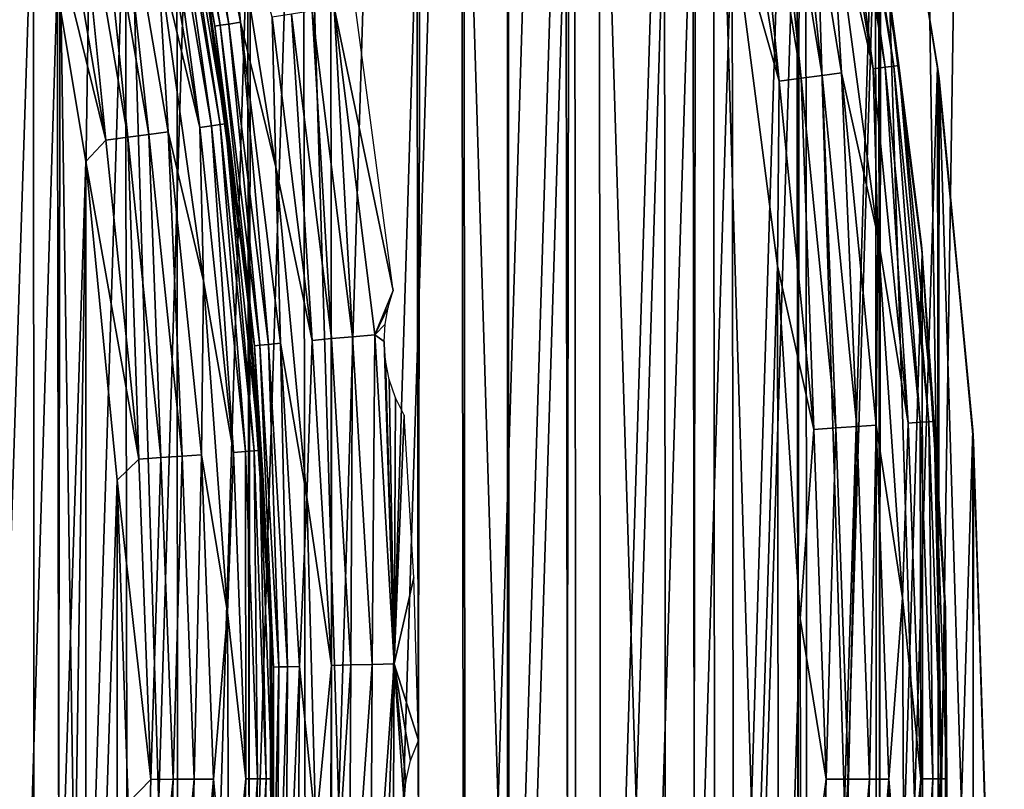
# Model space of a CAD drawing. Header units: millimetres. Extents: x -400 to 400, y -400 to 400.
# Tile 65 of 95: x 66 to 79, y 0 to 11. Entities that reach past the tile are written whole.
import ezdxf

# ---------------------------------------------------------------- set-up
doc = ezdxf.new("R2010")
doc.units = ezdxf.units.MM
doc.header["$LTSCALE"] = 52.148148
for name, color, linetype in [('1', 7, 'CONTINUOUS'), ('13', 7, 'CONTINUOUS'), ('2', 7, 'CONTINUOUS'), ('21', 7, 'CONTINUOUS'), ('22', 7, 'CONTINUOUS'), ('28', 7, 'CONTINUOUS'), ('29', 7, 'CONTINUOUS'), ('30', 7, 'CONTINUOUS'), ('33', 7, 'CONTINUOUS'), ('36', 7, 'CONTINUOUS'), ('37', 7, 'CONTINUOUS'), ('38', 7, 'CONTINUOUS'), ('41', 7, 'CONTINUOUS'), ('42', 7, 'CONTINUOUS'), ('44', 7, 'CONTINUOUS'), ('45', 7, 'CONTINUOUS')]:
    doc.layers.add(name, color=color, linetype=linetype)

msp = doc.modelspace()

# ---------------------------------------------------------------- linework, layer by layer
at = {"layer": '1', "color": 253, "linetype": 'Continuous', "true_color": 0x9ca8ab}
for points in [[(72.372, -393.398, -2.623), (60.475, 395.404, -1.83), (60.4, -395.413, -1.827), (72.372, -393.398, -2.623)], [(72.469, 393.381, -2.628), (60.475, 395.404, -1.83), (72.372, -393.398, -2.623), (72.469, 393.381, -2.628)], [(84.298, -391.016, -3.56), (72.469, 393.381, -2.628), (72.372, -393.398, -2.623), (84.298, -391.016, -3.56)], [(84.42, 390.987, -3.569), (72.469, 393.381, -2.628), (84.298, -391.016, -3.56), (84.42, 390.987, -3.569)]]:
    msp.add_3dface(points, dxfattribs=at)
at = {"layer": '13', "color": 253, "linetype": 'Continuous', "true_color": 0x9ca8ab}
for points in [[(78.344, 10.148, 470.543), (77.531, 15.146, 470.543), (77.565, 14.973, 472.043), (78.344, 10.148, 470.543)], [(78.366, 9.983, 472.043), (78.344, 10.148, 470.543), (77.565, 14.973, 472.043), (78.366, 9.983, 472.043)], [(78.832, 5.138, 470.543), (78.344, 10.148, 470.543), (78.366, 9.983, 472.043), (78.832, 5.138, 470.543)], [(78.842, 4.977, 472.043), (78.832, 5.138, 470.543), (78.366, 9.983, 472.043), (78.842, 4.977, 472.043)], [(78.997, 0.08, 470.543), (78.832, 5.138, 470.543), (78.842, 4.977, 472.043), (78.997, 0.08, 470.543)], [(78.997, -0.08, 472.043), (78.997, 0.08, 470.543), (78.842, 4.977, 472.043), (78.997, -0.08, 472.043)]]:
    msp.add_3dface(points, dxfattribs=at)
at = {"layer": '2', "color": 253, "linetype": 'Continuous', "true_color": 0x9ca8ab}
for points in [[(72.383, 393.373, -4.126), (60.555, -395.378, -3.339), (60.423, 395.391, -3.329), (72.383, 393.373, -4.126)], [(72.495, -393.356, -4.136), (60.555, -395.378, -3.339), (72.383, 393.373, -4.126), (72.495, -393.356, -4.136)], [(84.265, 391.001, -5.061), (72.495, -393.356, -4.136), (72.383, 393.373, -4.126), (84.265, 391.001, -5.061)], [(84.376, -390.976, -5.072), (72.495, -393.356, -4.136), (84.265, 391.001, -5.061), (84.376, -390.976, -5.072)]]:
    msp.add_3dface(points, dxfattribs=at)
at = {"layer": '21', "color": 253, "linetype": 'Continuous', "true_color": 0x9ca8ab}
for points in [[(63.254, -47.319, 472.043), (66.169, -43.152, 472.043), (63.419, 47.1, 472.043), (63.254, -47.319, 472.043)], [(66.169, -43.152, 472.043), (66.314, 42.929, 472.043), (63.419, 47.1, 472.043), (66.169, -43.152, 472.043)], [(66.169, -43.152, 472.043), (68.799, -38.828, 472.043), (66.314, 42.929, 472.043), (66.169, -43.152, 472.043)], [(68.799, -38.828, 472.043), (68.924, 38.606, 472.043), (66.314, 42.929, 472.043), (68.799, -38.828, 472.043)], [(68.799, -38.828, 472.043), (71.142, -34.341, 472.043), (68.924, 38.606, 472.043), (68.799, -38.828, 472.043)], [(71.142, -34.341, 472.043), (71.247, 34.125, 472.043), (68.924, 38.606, 472.043), (71.142, -34.341, 472.043)], [(71.142, -34.341, 472.043), (73.205, -29.689, 472.043), (71.247, 34.125, 472.043), (71.142, -34.341, 472.043)], [(73.205, -29.689, 472.043), (73.289, 29.483, 472.043), (71.247, 34.125, 472.043), (73.205, -29.689, 472.043)], [(73.205, -29.689, 472.043), (74.962, -24.933, 472.043), (73.289, 29.483, 472.043), (73.205, -29.689, 472.043)], [(74.962, -24.933, 472.043), (75.026, 24.739, 472.043), (73.289, 29.483, 472.043), (74.962, -24.933, 472.043)], [(74.962, -24.933, 472.043), (76.4, -20.094, 472.043), (75.026, 24.739, 472.043), (74.962, -24.933, 472.043)], [(76.4, -20.094, 472.043), (76.448, 19.91, 472.043), (75.026, 24.739, 472.043), (76.4, -20.094, 472.043)], [(76.4, -20.094, 472.043), (77.531, -15.146, 472.043), (76.448, 19.91, 472.043), (76.4, -20.094, 472.043)], [(77.531, -15.146, 472.043), (77.565, 14.973, 472.043), (76.448, 19.91, 472.043), (77.531, -15.146, 472.043)], [(77.531, -15.146, 472.043), (78.344, -10.148, 472.043), (77.565, 14.973, 472.043), (77.531, -15.146, 472.043)], [(78.344, -10.148, 472.043), (78.366, 9.983, 472.043), (77.565, 14.973, 472.043), (78.344, -10.148, 472.043)], [(78.344, -10.148, 472.043), (78.832, -5.138, 472.043), (78.366, 9.983, 472.043), (78.344, -10.148, 472.043)], [(78.832, -5.138, 472.043), (78.842, 4.977, 472.043), (78.366, 9.983, 472.043), (78.832, -5.138, 472.043)], [(78.832, -5.138, 472.043), (78.997, -0.08, 472.043), (78.842, 4.977, 472.043), (78.832, -5.138, 472.043)]]:
    msp.add_3dface(points, dxfattribs=at)
at = {"layer": '22', "color": 253, "linetype": 'Continuous', "true_color": 0x9ca8ab}
for points in [[(63.254, 47.319, 470.543), (66.169, 43.152, 470.543), (63.419, -47.1, 470.543), (63.254, 47.319, 470.543)], [(66.169, 43.152, 470.543), (66.314, -42.929, 470.543), (63.419, -47.1, 470.543), (66.169, 43.152, 470.543)], [(66.169, 43.152, 470.543), (68.799, 38.828, 470.543), (66.314, -42.929, 470.543), (66.169, 43.152, 470.543)], [(68.799, 38.828, 470.543), (68.924, -38.606, 470.543), (66.314, -42.929, 470.543), (68.799, 38.828, 470.543)], [(68.799, 38.828, 470.543), (71.142, 34.341, 470.543), (68.924, -38.606, 470.543), (68.799, 38.828, 470.543)], [(71.142, 34.341, 470.543), (71.247, -34.125, 470.543), (68.924, -38.606, 470.543), (71.142, 34.341, 470.543)], [(71.142, 34.341, 470.543), (73.205, 29.689, 470.543), (71.247, -34.125, 470.543), (71.142, 34.341, 470.543)], [(73.205, 29.689, 470.543), (73.289, -29.483, 470.543), (71.247, -34.125, 470.543), (73.205, 29.689, 470.543)], [(73.205, 29.689, 470.543), (74.962, 24.933, 470.543), (73.289, -29.483, 470.543), (73.205, 29.689, 470.543)], [(74.962, 24.933, 470.543), (75.026, -24.739, 470.543), (73.289, -29.483, 470.543), (74.962, 24.933, 470.543)], [(74.962, 24.933, 470.543), (76.4, 20.094, 470.543), (75.026, -24.739, 470.543), (74.962, 24.933, 470.543)], [(76.4, 20.094, 470.543), (76.448, -19.91, 470.543), (75.026, -24.739, 470.543), (76.4, 20.094, 470.543)], [(76.4, 20.094, 470.543), (77.531, 15.146, 470.543), (76.448, -19.91, 470.543), (76.4, 20.094, 470.543)], [(77.531, 15.146, 470.543), (77.565, -14.973, 470.543), (76.448, -19.91, 470.543), (77.531, 15.146, 470.543)], [(77.531, 15.146, 470.543), (78.344, 10.148, 470.543), (77.565, -14.973, 470.543), (77.531, 15.146, 470.543)], [(78.344, 10.148, 470.543), (78.366, -9.983, 470.543), (77.565, -14.973, 470.543), (78.344, 10.148, 470.543)], [(78.344, 10.148, 470.543), (78.832, 5.138, 470.543), (78.366, -9.983, 470.543), (78.344, 10.148, 470.543)], [(78.832, 5.138, 470.543), (78.842, -4.977, 470.543), (78.366, -9.983, 470.543), (78.832, 5.138, 470.543)], [(78.832, 5.138, 470.543), (78.997, 0.08, 470.543), (78.842, -4.977, 470.543), (78.832, 5.138, 470.543)]]:
    msp.add_3dface(points, dxfattribs=at)
at = {"layer": '28', "color": 253, "linetype": 'Continuous', "true_color": 0x9ca8ab}
for points in [[(68.837, 7.082, 507.043), (68.268, 11.321, 498.043), (68.211, 11.657, 507.043), (68.837, 7.082, 507.043)], [(68.607, 9.037, 498.043), (68.268, 11.321, 498.043), (68.837, 7.082, 507.043), (68.607, 9.037, 498.043)], [(68.871, 6.743, 498.043), (68.607, 9.037, 498.043), (68.837, 7.082, 507.043), (68.871, 6.743, 498.043)], [(69.156, 2.475, 507.043), (68.871, 6.743, 498.043), (68.837, 7.082, 507.043), (69.156, 2.475, 507.043)], [(69.057, 4.442, 498.043), (68.871, 6.743, 498.043), (69.156, 2.475, 507.043), (69.057, 4.442, 498.043)], [(69.167, 2.136, 498.043), (69.057, 4.442, 498.043), (69.156, 2.475, 507.043), (69.167, 2.136, 498.043)], [(69.167, -2.142, 507.043), (69.167, 2.136, 498.043), (69.156, 2.475, 507.043), (69.167, -2.142, 507.043)], [(69.2, -0.173, 498.043), (69.167, 2.136, 498.043), (69.167, -2.142, 507.043), (69.2, -0.173, 498.043)]]:
    msp.add_3dface(points, dxfattribs=at)
at = {"layer": '29', "color": 253, "linetype": 'Continuous', "true_color": 0x9ca8ab}
for points in [[(68.185, 9.31, 508.219), (67.591, 13.783, 507.951), (67.43, 13.75, 508.219), (68.185, 9.31, 508.219)], [(68.185, 9.31, 508.219), (67.43, 13.75, 508.219), (67.603, 11.738, 508.457), (68.185, 9.31, 508.219)], [(68.347, 9.333, 507.951), (67.709, 13.807, 507.661), (67.591, 13.783, 507.951), (68.347, 9.333, 507.951)], [(68.347, 9.333, 507.951), (67.591, 13.783, 507.951), (68.185, 9.31, 508.219), (68.347, 9.333, 507.951)], [(68.467, 9.349, 507.661), (67.781, 13.822, 507.356), (67.709, 13.807, 507.661), (68.467, 9.349, 507.661)], [(68.467, 9.349, 507.661), (67.709, 13.807, 507.661), (68.347, 9.333, 507.951), (68.467, 9.349, 507.661)], [(68.539, 9.359, 507.356), (68.211, 11.657, 507.043), (67.781, 13.822, 507.356), (68.539, 9.359, 507.356)], [(68.539, 9.359, 507.356), (67.781, 13.822, 507.356), (68.467, 9.349, 507.661), (68.539, 9.359, 507.356)], [(68.236, 7.196, 508.457), (68.185, 9.31, 508.219), (67.603, 11.738, 508.457), (68.236, 7.196, 508.457)], [(68.837, 7.082, 507.043), (68.211, 11.657, 507.043), (68.539, 9.359, 507.356), (68.837, 7.082, 507.043)], [(68.932, 4.851, 507.661), (68.539, 9.359, 507.356), (68.467, 9.349, 507.661), (68.932, 4.851, 507.661)], [(69.005, 4.856, 507.356), (68.837, 7.082, 507.043), (68.539, 9.359, 507.356), (69.005, 4.856, 507.356)], [(69.005, 4.856, 507.356), (68.539, 9.359, 507.356), (68.932, 4.851, 507.661), (69.005, 4.856, 507.356)], [(68.648, 4.831, 508.219), (68.347, 9.333, 507.951), (68.185, 9.31, 508.219), (68.648, 4.831, 508.219)], [(68.648, 4.831, 508.219), (68.185, 9.31, 508.219), (68.236, 7.196, 508.457), (68.648, 4.831, 508.219)], [(68.812, 4.843, 507.951), (68.467, 9.349, 507.661), (68.347, 9.333, 507.951), (68.812, 4.843, 507.951)], [(68.812, 4.843, 507.951), (68.347, 9.333, 507.951), (68.648, 4.831, 508.219), (68.812, 4.843, 507.951)], [(68.932, 4.851, 507.661), (68.467, 9.349, 507.661), (68.812, 4.843, 507.951), (68.932, 4.851, 507.661)], [(68.564, 2.623, 508.457), (68.648, 4.831, 508.219), (68.236, 7.196, 508.457), (68.564, 2.623, 508.457)], [(69.156, 2.475, 507.043), (68.837, 7.082, 507.043), (69.005, 4.856, 507.356), (69.156, 2.475, 507.043)], [(68.817, 0.331, 508.219), (68.648, 4.831, 508.219), (68.564, 2.623, 508.457), (68.817, 0.331, 508.219)], [(68.817, 0.331, 508.219), (68.812, 4.843, 507.951), (68.648, 4.831, 508.219), (68.817, 0.331, 508.219)], [(68.981, 0.332, 507.951), (68.932, 4.851, 507.661), (68.812, 4.843, 507.951), (68.981, 0.332, 507.951)], [(68.981, 0.332, 507.951), (68.812, 4.843, 507.951), (68.817, 0.331, 508.219), (68.981, 0.332, 507.951)], [(69.101, 0.332, 507.661), (69.005, 4.856, 507.356), (68.932, 4.851, 507.661), (69.101, 0.332, 507.661)], [(69.101, 0.332, 507.661), (68.932, 4.851, 507.661), (68.981, 0.332, 507.951), (69.101, 0.332, 507.661)], [(69.175, 0.333, 507.356), (69.156, 2.475, 507.043), (69.005, 4.856, 507.356), (69.175, 0.333, 507.356)], [(69.175, 0.333, 507.356), (69.005, 4.856, 507.356), (69.101, 0.332, 507.661), (69.175, 0.333, 507.356)], [(68.586, -1.963, 508.457), (68.817, 0.331, 508.219), (68.564, 2.623, 508.457), (68.586, -1.963, 508.457)], [(69.167, -2.142, 507.043), (69.156, 2.475, 507.043), (69.175, 0.333, 507.356), (69.167, -2.142, 507.043)], [(68.691, -4.171, 508.219), (68.817, 0.331, 508.219), (68.586, -1.963, 508.457), (68.691, -4.171, 508.219)], [(68.855, -4.181, 507.951), (68.981, 0.332, 507.951), (68.691, -4.171, 508.219), (68.855, -4.181, 507.951)], [(68.691, -4.171, 508.219), (68.981, 0.332, 507.951), (68.817, 0.331, 508.219), (68.691, -4.171, 508.219)], [(68.975, -4.188, 507.661), (69.101, 0.332, 507.661), (68.855, -4.181, 507.951), (68.975, -4.188, 507.661)], [(68.855, -4.181, 507.951), (69.101, 0.332, 507.661), (68.981, 0.332, 507.951), (68.855, -4.181, 507.951)], [(69.048, -4.192, 507.356), (69.175, 0.333, 507.356), (68.975, -4.188, 507.661), (69.048, -4.192, 507.356)], [(68.975, -4.188, 507.661), (69.175, 0.333, 507.356), (69.101, 0.332, 507.661), (68.975, -4.188, 507.661)], [(69.048, -4.192, 507.356), (69.167, -2.142, 507.043), (69.175, 0.333, 507.356), (69.048, -4.192, 507.356)]]:
    msp.add_3dface(points, dxfattribs=at)
at = {"layer": '30', "color": 253, "linetype": 'Continuous', "true_color": 0x9ca8ab}
for points in [[(67.194, 9.175, 508.945), (66.734, 13.608, 508.825), (66.45, 13.55, 508.945), (67.194, 9.175, 508.945)], [(67.481, 9.214, 508.825), (66.997, 13.662, 508.661), (66.734, 13.608, 508.825), (67.481, 9.214, 508.825)], [(67.481, 9.214, 508.825), (66.734, 13.608, 508.825), (67.194, 9.175, 508.945), (67.481, 9.214, 508.825)], [(67.747, 9.251, 508.661), (67.603, 11.738, 508.457), (66.997, 13.662, 508.661), (67.747, 9.251, 508.661)], [(67.747, 9.251, 508.661), (66.997, 13.662, 508.661), (67.481, 9.214, 508.825), (67.747, 9.251, 508.661)], [(66.151, 13.489, 509.018), (65.895, 13.177, 509.043), (66.891, 9.134, 509.018), (66.151, 13.489, 509.018)], [(66.151, 13.489, 509.018), (66.891, 9.134, 509.018), (66.45, 13.55, 508.945), (66.151, 13.489, 509.018)], [(66.891, 9.134, 509.018), (67.194, 9.175, 508.945), (66.45, 13.55, 508.945), (66.891, 9.134, 509.018)], [(65.895, 13.177, 509.043), (66.614, 8.842, 509.043), (66.891, 9.134, 509.018), (65.895, 13.177, 509.043)], [(68.236, 7.196, 508.457), (67.603, 11.738, 508.457), (67.747, 9.251, 508.661), (68.236, 7.196, 508.457)], [(67.94, 4.781, 508.825), (67.747, 9.251, 508.661), (67.481, 9.214, 508.825), (67.94, 4.781, 508.825)], [(68.207, 4.8, 508.661), (68.236, 7.196, 508.457), (67.747, 9.251, 508.661), (68.207, 4.8, 508.661)], [(68.207, 4.8, 508.661), (67.747, 9.251, 508.661), (67.94, 4.781, 508.825), (68.207, 4.8, 508.661)], [(66.891, 9.134, 509.018), (66.614, 8.842, 509.043), (67.345, 4.739, 509.018), (66.891, 9.134, 509.018)], [(66.891, 9.134, 509.018), (67.345, 4.739, 509.018), (67.194, 9.175, 508.945), (66.891, 9.134, 509.018)], [(67.65, 4.761, 508.945), (67.481, 9.214, 508.825), (67.194, 9.175, 508.945), (67.65, 4.761, 508.945)], [(67.345, 4.739, 509.018), (67.65, 4.761, 508.945), (67.194, 9.175, 508.945), (67.345, 4.739, 509.018)], [(67.94, 4.781, 508.825), (67.481, 9.214, 508.825), (67.65, 4.761, 508.945), (67.94, 4.781, 508.825)], [(66.614, 8.842, 509.043), (67.049, 4.45, 509.043), (67.345, 4.739, 509.018), (66.614, 8.842, 509.043)], [(68.564, 2.623, 508.457), (68.236, 7.196, 508.457), (68.207, 4.8, 508.661), (68.564, 2.623, 508.457)], [(67.345, 4.739, 509.018), (67.511, 0.325, 509.018), (67.65, 4.761, 508.945), (67.345, 4.739, 509.018)], [(67.511, 0.325, 509.018), (67.817, 0.326, 508.945), (67.65, 4.761, 508.945), (67.511, 0.325, 509.018)], [(67.817, 0.326, 508.945), (67.94, 4.781, 508.825), (67.65, 4.761, 508.945), (67.817, 0.326, 508.945)], [(68.107, 0.328, 508.825), (67.94, 4.781, 508.825), (67.817, 0.326, 508.945), (68.107, 0.328, 508.825)], [(68.107, 0.328, 508.825), (68.207, 4.8, 508.661), (67.94, 4.781, 508.825), (68.107, 0.328, 508.825)], [(68.375, 0.329, 508.661), (68.207, 4.8, 508.661), (68.107, 0.328, 508.825), (68.375, 0.329, 508.661)], [(68.375, 0.329, 508.661), (68.564, 2.623, 508.457), (68.207, 4.8, 508.661), (68.375, 0.329, 508.661)], [(67.345, 4.739, 509.018), (67.049, 4.45, 509.043), (67.511, 0.325, 509.018), (67.345, 4.739, 509.018)], [(67.049, 4.45, 509.043), (67.2, 0, 509.043), (67.511, 0.325, 509.018), (67.049, 4.45, 509.043)], [(68.586, -1.963, 508.457), (68.564, 2.623, 508.457), (68.375, 0.329, 508.661), (68.586, -1.963, 508.457)], [(67.511, 0.325, 509.018), (67.2, 0, 509.043), (67.388, -4.091, 509.018), (67.511, 0.325, 509.018)], [(67.511, 0.325, 509.018), (67.388, -4.091, 509.018), (67.817, 0.326, 508.945), (67.511, 0.325, 509.018)], [(67.388, -4.091, 509.018), (67.693, -4.11, 508.945), (67.817, 0.326, 508.945), (67.388, -4.091, 509.018)], [(67.983, -4.128, 508.825), (68.107, 0.328, 508.825), (67.693, -4.11, 508.945), (67.983, -4.128, 508.825)], [(67.693, -4.11, 508.945), (68.107, 0.328, 508.825), (67.817, 0.326, 508.945), (67.693, -4.11, 508.945)], [(68.25, -4.144, 508.661), (68.375, 0.329, 508.661), (67.983, -4.128, 508.825), (68.25, -4.144, 508.661)], [(67.983, -4.128, 508.825), (68.375, 0.329, 508.661), (68.107, 0.328, 508.825), (67.983, -4.128, 508.825)], [(68.25, -4.144, 508.661), (68.586, -1.963, 508.457), (68.375, 0.329, 508.661), (68.25, -4.144, 508.661)]]:
    msp.add_3dface(points, dxfattribs=at)
at = {"layer": '33', "color": 253, "linetype": 'Continuous', "true_color": 0x9ca8ab}
for points in [[(64.899, -17.424, 509.043), (65.895, 13.177, 509.043), (64.887, 17.473, 509.043), (64.899, -17.424, 509.043)], [(64.899, -17.424, 509.043), (65.904, -13.137, 509.043), (65.895, 13.177, 509.043), (64.899, -17.424, 509.043)], [(65.904, -13.137, 509.043), (66.614, 8.842, 509.043), (65.895, 13.177, 509.043), (65.904, -13.137, 509.043)], [(65.904, -13.137, 509.043), (66.619, -8.813, 509.043), (66.614, 8.842, 509.043), (65.904, -13.137, 509.043)], [(66.619, -8.813, 509.043), (67.049, 4.45, 509.043), (66.614, 8.842, 509.043), (66.619, -8.813, 509.043)], [(66.619, -8.813, 509.043), (67.051, -4.434, 509.043), (67.049, 4.45, 509.043), (66.619, -8.813, 509.043)], [(67.051, -4.434, 509.043), (67.2, 0, 509.043), (67.049, 4.45, 509.043), (67.051, -4.434, 509.043)]]:
    msp.add_3dface(points, dxfattribs=at)
at = {"layer": '36', "color": 253, "linetype": 'Continuous', "true_color": 0x9ca8ab}
for points in [[(67.565, 15.066, 497.73), (68.392, 10.706, 497.73), (67.637, 15.082, 497.425), (67.565, 15.066, 497.73)], [(67.565, 15.066, 497.73), (68.268, 11.321, 498.043), (68.392, 10.706, 497.73), (67.565, 15.066, 497.73)], [(67.637, 15.082, 497.425), (68.464, 10.718, 497.425), (67.754, 15.108, 497.134), (67.637, 15.082, 497.425)], [(67.637, 15.082, 497.425), (68.392, 10.706, 497.73), (68.464, 10.718, 497.425), (67.637, 15.082, 497.425)], [(67.754, 15.108, 497.134), (68.583, 10.736, 497.134), (67.915, 15.144, 496.867), (67.754, 15.108, 497.134)], [(67.754, 15.108, 497.134), (68.464, 10.718, 497.425), (68.583, 10.736, 497.134), (67.754, 15.108, 497.134)], [(67.915, 15.144, 496.867), (68.583, 10.736, 497.134), (68.745, 10.762, 496.867), (67.915, 15.144, 496.867)], [(67.915, 15.144, 496.867), (68.745, 10.762, 496.867), (68.512, 13.272, 496.629), (67.915, 15.144, 496.867)], [(68.512, 13.272, 496.629), (68.745, 10.762, 496.867), (69.233, 8.763, 496.629), (68.512, 13.272, 496.629)], [(68.268, 11.321, 498.043), (68.607, 9.037, 498.043), (68.392, 10.706, 497.73), (68.268, 11.321, 498.043)], [(68.392, 10.706, 497.73), (68.937, 6.302, 497.73), (68.464, 10.718, 497.425), (68.392, 10.706, 497.73)], [(68.464, 10.718, 497.425), (69.01, 6.309, 497.425), (68.583, 10.736, 497.134), (68.464, 10.718, 497.425)], [(68.464, 10.718, 497.425), (68.937, 6.302, 497.73), (69.01, 6.309, 497.425), (68.464, 10.718, 497.425)], [(68.583, 10.736, 497.134), (69.13, 6.32, 497.134), (68.745, 10.762, 496.867), (68.583, 10.736, 497.134)], [(68.583, 10.736, 497.134), (69.01, 6.309, 497.425), (69.13, 6.32, 497.134), (68.583, 10.736, 497.134)], [(68.745, 10.762, 496.867), (69.13, 6.32, 497.134), (69.294, 6.335, 496.867), (68.745, 10.762, 496.867)], [(68.745, 10.762, 496.867), (69.294, 6.335, 496.867), (69.233, 8.763, 496.629), (68.745, 10.762, 496.867)], [(68.607, 9.037, 498.043), (68.871, 6.743, 498.043), (68.392, 10.706, 497.73), (68.607, 9.037, 498.043)], [(68.392, 10.706, 497.73), (68.871, 6.743, 498.043), (68.937, 6.302, 497.73), (68.392, 10.706, 497.73)], [(69.233, 8.763, 496.629), (69.294, 6.335, 496.867), (69.658, 4.216, 496.629), (69.233, 8.763, 496.629)], [(68.871, 6.743, 498.043), (69.057, 4.442, 498.043), (68.937, 6.302, 497.73), (68.871, 6.743, 498.043)], [(68.937, 6.302, 497.73), (69.199, 1.873, 497.73), (69.01, 6.309, 497.425), (68.937, 6.302, 497.73)], [(69.057, 4.442, 498.043), (69.167, 2.136, 498.043), (68.937, 6.302, 497.73), (69.057, 4.442, 498.043)], [(68.937, 6.302, 497.73), (69.167, 2.136, 498.043), (69.199, 1.873, 497.73), (68.937, 6.302, 497.73)], [(69.01, 6.309, 497.425), (69.273, 1.875, 497.425), (69.13, 6.32, 497.134), (69.01, 6.309, 497.425)], [(69.01, 6.309, 497.425), (69.199, 1.873, 497.73), (69.273, 1.875, 497.425), (69.01, 6.309, 497.425)], [(69.13, 6.32, 497.134), (69.393, 1.878, 497.134), (69.294, 6.335, 496.867), (69.13, 6.32, 497.134)], [(69.13, 6.32, 497.134), (69.273, 1.875, 497.425), (69.393, 1.878, 497.134), (69.13, 6.32, 497.134)], [(69.294, 6.335, 496.867), (69.393, 1.878, 497.134), (69.557, 1.882, 496.867), (69.294, 6.335, 496.867)], [(69.294, 6.335, 496.867), (69.557, 1.882, 496.867), (69.658, 4.216, 496.629), (69.294, 6.335, 496.867)], [(69.658, 4.216, 496.629), (69.557, 1.882, 496.867), (69.785, -0.349, 496.629), (69.658, 4.216, 496.629)], [(69.167, 2.136, 498.043), (69.2, -0.173, 498.043), (69.199, 1.873, 497.73), (69.167, 2.136, 498.043)], [(69.2, -0.173, 498.043), (69.155, -2.482, 498.043), (69.199, 1.873, 497.73), (69.2, -0.173, 498.043)], [(69.199, 1.873, 497.73), (69.155, -2.482, 498.043), (69.177, -2.565, 497.73), (69.199, 1.873, 497.73)], [(69.199, 1.873, 497.73), (69.177, -2.565, 497.73), (69.273, 1.875, 497.425), (69.199, 1.873, 497.73)], [(69.273, 1.875, 497.425), (69.177, -2.565, 497.73), (69.25, -2.568, 497.425), (69.273, 1.875, 497.425)], [(69.273, 1.875, 497.425), (69.25, -2.568, 497.425), (69.393, 1.878, 497.134), (69.273, 1.875, 497.425)], [(69.393, 1.878, 497.134), (69.25, -2.568, 497.425), (69.371, -2.572, 497.134), (69.393, 1.878, 497.134)], [(69.393, 1.878, 497.134), (69.371, -2.572, 497.134), (69.557, 1.882, 496.867), (69.393, 1.878, 497.134)], [(69.557, 1.882, 496.867), (69.371, -2.572, 497.134), (69.535, -2.578, 496.867), (69.557, 1.882, 496.867)], [(69.557, 1.882, 496.867), (69.535, -2.578, 496.867), (69.785, -0.349, 496.629), (69.557, 1.882, 496.867)]]:
    msp.add_3dface(points, dxfattribs=at)
at = {"layer": '37', "color": 253, "linetype": 'Continuous', "true_color": 0x9ca8ab}
for points in [[(68.512, 13.272, 496.629), (69.233, 8.763, 496.629), (69.182, 10.83, 496.425), (68.512, 13.272, 496.629)], [(70.233, 11.696, 496.043), (70.035, 10.964, 496.067), (70.849, 7.063, 496.043), (70.233, 11.696, 496.043)], [(69.182, 10.83, 496.425), (69.734, 6.375, 496.425), (69.447, 10.871, 496.261), (69.182, 10.83, 496.425)], [(69.447, 10.871, 496.261), (70, 6.4, 496.261), (69.733, 10.916, 496.141), (69.447, 10.871, 496.261)], [(69.447, 10.871, 496.261), (69.734, 6.375, 496.425), (70, 6.4, 496.261), (69.447, 10.871, 496.261)], [(70.035, 10.964, 496.067), (69.733, 10.916, 496.141), (70.289, 6.426, 496.141), (70.035, 10.964, 496.067)], [(69.733, 10.916, 496.141), (70, 6.4, 496.261), (70.289, 6.426, 496.141), (69.733, 10.916, 496.141)], [(70.035, 10.964, 496.067), (70.594, 6.454, 496.067), (70.849, 7.063, 496.043), (70.035, 10.964, 496.067)], [(70.594, 6.454, 496.067), (70.035, 10.964, 496.067), (70.289, 6.426, 496.141), (70.594, 6.454, 496.067)], [(69.182, 10.83, 496.425), (69.233, 8.763, 496.629), (69.734, 6.375, 496.425), (69.182, 10.83, 496.425)], [(69.233, 8.763, 496.629), (69.658, 4.216, 496.629), (69.734, 6.375, 496.425), (69.233, 8.763, 496.629)], [(70.849, 7.063, 496.043), (70.594, 6.454, 496.067), (70.779, 6.835, 496.045), (70.849, 7.063, 496.043)], [(70.779, 6.835, 496.045), (70.594, 6.454, 496.067), (70.736, 6.6, 496.049), (70.779, 6.835, 496.045)], [(70.736, 6.6, 496.049), (70.594, 6.454, 496.067), (70.722, 6.362, 496.052), (70.736, 6.6, 496.049)], [(69.734, 6.375, 496.425), (69.658, 4.216, 496.629), (69.999, 1.894, 496.425), (69.734, 6.375, 496.425)], [(69.734, 6.375, 496.425), (69.999, 1.894, 496.425), (70, 6.4, 496.261), (69.734, 6.375, 496.425)], [(70, 6.4, 496.261), (69.999, 1.894, 496.425), (70.267, 1.902, 496.261), (70, 6.4, 496.261)], [(70, 6.4, 496.261), (70.267, 1.902, 496.261), (70.289, 6.426, 496.141), (70, 6.4, 496.261)], [(70.289, 6.426, 496.141), (70.267, 1.902, 496.261), (70.557, 1.909, 496.141), (70.289, 6.426, 496.141)], [(70.594, 6.454, 496.067), (70.289, 6.426, 496.141), (70.557, 1.909, 496.141), (70.594, 6.454, 496.067)], [(70.862, 1.918, 496.067), (70.594, 6.454, 496.067), (70.557, 1.909, 496.141), (70.862, 1.918, 496.067)], [(70.594, 6.454, 496.067), (70.862, 1.918, 496.067), (70.722, 6.362, 496.052), (70.594, 6.454, 496.067)], [(70.722, 6.362, 496.052), (70.862, 1.918, 496.067), (70.74, 6.097, 496.053), (70.722, 6.362, 496.052)], [(70.74, 6.097, 496.053), (70.862, 1.918, 496.067), (70.793, 5.837, 496.05), (70.74, 6.097, 496.053)], [(70.793, 5.837, 496.05), (70.862, 1.918, 496.067), (70.879, 5.585, 496.045), (70.793, 5.837, 496.05)], [(70.879, 5.585, 496.045), (70.862, 1.918, 496.067), (70.999, 5.347, 496.043), (70.879, 5.585, 496.045)], [(70.999, 5.347, 496.043), (70.862, 1.918, 496.067), (71.132, 3.106, 496.043), (70.999, 5.347, 496.043)], [(69.658, 4.216, 496.629), (69.785, -0.349, 496.629), (69.999, 1.894, 496.425), (69.658, 4.216, 496.629)], [(71.132, 3.106, 496.043), (70.862, 1.918, 496.067), (71.195, 0.861, 496.043), (71.132, 3.106, 496.043)], [(69.999, 1.894, 496.425), (69.976, -2.594, 496.425), (70.267, 1.902, 496.261), (69.999, 1.894, 496.425)], [(70.267, 1.902, 496.261), (69.976, -2.594, 496.425), (70.244, -2.604, 496.261), (70.267, 1.902, 496.261)], [(70.267, 1.902, 496.261), (70.244, -2.604, 496.261), (70.557, 1.909, 496.141), (70.267, 1.902, 496.261)], [(70.557, 1.909, 496.141), (70.244, -2.604, 496.261), (70.534, -2.615, 496.141), (70.557, 1.909, 496.141)], [(70.839, -2.626, 496.067), (70.862, 1.918, 496.067), (70.534, -2.615, 496.141), (70.839, -2.626, 496.067)], [(70.862, 1.918, 496.067), (70.557, 1.909, 496.141), (70.534, -2.615, 496.141), (70.862, 1.918, 496.067)], [(70.862, 1.918, 496.067), (70.839, -2.626, 496.067), (71, 0, 496.053), (70.862, 1.918, 496.067)], [(71.195, 0.861, 496.043), (70.862, 1.918, 496.067), (71.088, 0.585, 496.046), (71.195, 0.861, 496.043)], [(71.088, 0.585, 496.046), (70.862, 1.918, 496.067), (71.022, 0.296, 496.051), (71.088, 0.585, 496.046)], [(71.022, 0.296, 496.051), (70.862, 1.918, 496.067), (71, 0, 496.053), (71.022, 0.296, 496.051)], [(69.999, 1.894, 496.425), (69.785, -0.349, 496.629), (69.976, -2.594, 496.425), (69.999, 1.894, 496.425)]]:
    msp.add_3dface(points, dxfattribs=at)
at = {"layer": '38', "linetype": 'Continuous'}
for points in [[(67.856, 35.321, 496.043), (65.472, 39.567, 496.043), (65.513, -39.498, 496.043), (67.856, 35.321, 496.043)], [(67.899, -35.237, 496.043), (67.856, 35.321, 496.043), (65.513, -39.498, 496.043), (67.899, -35.237, 496.043)], [(69.976, 30.905, 496.043), (67.856, 35.321, 496.043), (67.899, -35.237, 496.043), (69.976, 30.905, 496.043)], [(70.021, -30.801, 496.043), (69.976, 30.905, 496.043), (67.899, -35.237, 496.043), (70.021, -30.801, 496.043)], [(71.811, 26.368, 496.043), (69.976, 30.905, 496.043), (70.021, -30.801, 496.043), (71.811, 26.368, 496.043)], [(71.856, -26.243, 496.043), (71.811, 26.368, 496.043), (70.021, -30.801, 496.043), (71.856, -26.243, 496.043)], [(73.341, 21.753, 496.043), (71.811, 26.368, 496.043), (71.856, -26.243, 496.043), (73.341, 21.753, 496.043)], [(73.384, -21.611, 496.043), (73.341, 21.753, 496.043), (71.856, -26.243, 496.043), (73.384, -21.611, 496.043)], [(74.578, 17.028, 496.043), (73.341, 21.753, 496.043), (73.384, -21.611, 496.043), (74.578, 17.028, 496.043)], [(74.613, -16.87, 496.043), (74.578, 17.028, 496.043), (73.384, -21.611, 496.043), (74.613, -16.87, 496.043)], [(75.515, 12.227, 496.043), (74.578, 17.028, 496.043), (74.613, -16.87, 496.043), (75.515, 12.227, 496.043)], [(75.542, -12.055, 496.043), (75.515, 12.227, 496.043), (74.613, -16.87, 496.043), (75.542, -12.055, 496.043)], [(76.141, 7.404, 496.043), (75.515, 12.227, 496.043), (75.542, -12.055, 496.043), (76.141, 7.404, 496.043)], [(76.158, -7.223, 496.043), (76.141, 7.404, 496.043), (75.542, -12.055, 496.043), (76.158, -7.223, 496.043)], [(76.455, 2.54, 496.043), (76.141, 7.404, 496.043), (76.158, -7.223, 496.043), (76.455, 2.54, 496.043)], [(76.462, -2.355, 496.043), (76.455, 2.54, 496.043), (76.158, -7.223, 496.043), (76.462, -2.355, 496.043)]]:
    msp.add_3dface(points, dxfattribs=at)
at = {"layer": '41', "linetype": 'Continuous'}
for points in [[(77.459, 10.119, 495.219), (76.832, 14.994, 494.951), (76.671, 14.963, 495.219), (77.459, 10.119, 495.219)], [(77.459, 10.119, 495.219), (76.671, 14.963, 495.219), (76.862, 12.761, 495.457), (77.459, 10.119, 495.219)], [(77.622, 10.14, 494.951), (76.95, 15.017, 494.661), (76.832, 14.994, 494.951), (77.622, 10.14, 494.951)], [(77.622, 10.14, 494.951), (76.832, 14.994, 494.951), (77.459, 10.119, 495.219), (77.622, 10.14, 494.951)], [(77.741, 10.156, 494.661), (77.022, 15.031, 494.356), (76.95, 15.017, 494.661), (77.741, 10.156, 494.661)], [(77.741, 10.156, 494.661), (76.95, 15.017, 494.661), (77.622, 10.14, 494.951), (77.741, 10.156, 494.661)], [(77.814, 10.166, 494.356), (77.47, 12.676, 494.043), (77.022, 15.031, 494.356), (77.814, 10.166, 494.356)], [(77.814, 10.166, 494.356), (77.022, 15.031, 494.356), (77.741, 10.156, 494.661), (77.814, 10.166, 494.356)], [(77.522, 7.81, 495.457), (77.459, 10.119, 495.219), (76.862, 12.761, 495.457), (77.522, 7.81, 495.457)], [(78.122, 7.693, 494.043), (77.47, 12.676, 494.043), (77.814, 10.166, 494.356), (78.122, 7.693, 494.043)], [(77.942, 5.236, 495.219), (77.622, 10.14, 494.951), (77.459, 10.119, 495.219), (77.942, 5.236, 495.219)], [(77.942, 5.236, 495.219), (77.459, 10.119, 495.219), (77.522, 7.81, 495.457), (77.942, 5.236, 495.219)], [(78.106, 5.247, 494.951), (77.741, 10.156, 494.661), (77.622, 10.14, 494.951), (78.106, 5.247, 494.951)], [(78.106, 5.247, 494.951), (77.622, 10.14, 494.951), (77.942, 5.236, 495.219), (78.106, 5.247, 494.951)], [(78.226, 5.255, 494.661), (77.814, 10.166, 494.356), (77.741, 10.156, 494.661), (78.226, 5.255, 494.661)], [(78.226, 5.255, 494.661), (77.741, 10.156, 494.661), (78.106, 5.247, 494.951), (78.226, 5.255, 494.661)], [(78.299, 5.259, 494.356), (78.122, 7.693, 494.043), (77.814, 10.166, 494.356), (78.299, 5.259, 494.356)], [(78.299, 5.259, 494.356), (77.814, 10.166, 494.356), (78.226, 5.255, 494.661), (78.299, 5.259, 494.356)], [(77.863, 2.827, 495.457), (77.942, 5.236, 495.219), (77.522, 7.81, 495.457), (77.863, 2.827, 495.457)], [(78.454, 2.679, 494.043), (78.122, 7.693, 494.043), (78.299, 5.259, 494.356), (78.454, 2.679, 494.043)], [(78.117, 0.331, 495.219), (77.942, 5.236, 495.219), (77.863, 2.827, 495.457), (78.117, 0.331, 495.219)], [(78.117, 0.331, 495.219), (78.106, 5.247, 494.951), (77.942, 5.236, 495.219), (78.117, 0.331, 495.219)], [(78.281, 0.332, 494.951), (78.226, 5.255, 494.661), (78.106, 5.247, 494.951), (78.281, 0.332, 494.951)], [(78.281, 0.332, 494.951), (78.106, 5.247, 494.951), (78.117, 0.331, 495.219), (78.281, 0.332, 494.951)], [(78.401, 0.332, 494.661), (78.299, 5.259, 494.356), (78.226, 5.255, 494.661), (78.401, 0.332, 494.661)], [(78.401, 0.332, 494.661), (78.226, 5.255, 494.661), (78.281, 0.332, 494.951), (78.401, 0.332, 494.661)], [(78.475, 0.333, 494.356), (78.454, 2.679, 494.043), (78.299, 5.259, 494.356), (78.475, 0.333, 494.356)], [(78.475, 0.333, 494.356), (78.299, 5.259, 494.356), (78.401, 0.332, 494.661), (78.475, 0.333, 494.356)], [(77.884, -2.167, 495.457), (78.117, 0.331, 495.219), (77.863, 2.827, 495.457), (77.884, -2.167, 495.457)], [(78.465, -2.346, 494.043), (78.454, 2.679, 494.043), (78.475, 0.333, 494.356), (78.465, -2.346, 494.043)], [(77.983, -4.574, 495.219), (78.117, 0.331, 495.219), (77.884, -2.167, 495.457), (77.983, -4.574, 495.219)], [(78.147, -4.584, 494.951), (78.281, 0.332, 494.951), (77.983, -4.574, 495.219), (78.147, -4.584, 494.951)], [(77.983, -4.574, 495.219), (78.281, 0.332, 494.951), (78.117, 0.331, 495.219), (77.983, -4.574, 495.219)], [(78.267, -4.591, 494.661), (78.401, 0.332, 494.661), (78.147, -4.584, 494.951), (78.267, -4.591, 494.661)], [(78.147, -4.584, 494.951), (78.401, 0.332, 494.661), (78.281, 0.332, 494.951), (78.147, -4.584, 494.951)], [(78.341, -4.595, 494.356), (78.475, 0.333, 494.356), (78.267, -4.591, 494.661), (78.341, -4.595, 494.356)], [(78.267, -4.591, 494.661), (78.475, 0.333, 494.356), (78.401, 0.332, 494.661), (78.267, -4.591, 494.661)], [(78.341, -4.595, 494.356), (78.465, -2.346, 494.043), (78.475, 0.333, 494.356), (78.341, -4.595, 494.356)]]:
    msp.add_3dface(points, dxfattribs=at)
at = {"layer": '42', "linetype": 'Continuous'}
for points in [[(76.468, 9.99, 495.945), (75.974, 14.827, 495.825), (75.69, 14.771, 495.945), (76.468, 9.99, 495.945)], [(76.755, 10.027, 495.825), (76.237, 14.878, 495.661), (75.974, 14.827, 495.825), (76.755, 10.027, 495.825)], [(76.755, 10.027, 495.825), (75.974, 14.827, 495.825), (76.468, 9.99, 495.945), (76.755, 10.027, 495.825)], [(77.021, 10.062, 495.661), (76.862, 12.761, 495.457), (76.237, 14.878, 495.661), (77.021, 10.062, 495.661)], [(77.021, 10.062, 495.661), (76.237, 14.878, 495.661), (76.755, 10.027, 495.825), (77.021, 10.062, 495.661)], [(75.39, 14.713, 496.018), (76.165, 9.95, 496.018), (75.69, 14.771, 495.945), (75.39, 14.713, 496.018)], [(75.39, 14.713, 496.018), (75.515, 12.227, 496.043), (76.165, 9.95, 496.018), (75.39, 14.713, 496.018)], [(76.165, 9.95, 496.018), (76.468, 9.99, 495.945), (75.69, 14.771, 495.945), (76.165, 9.95, 496.018)], [(77.522, 7.81, 495.457), (76.862, 12.761, 495.457), (77.021, 10.062, 495.661), (77.522, 7.81, 495.457)], [(75.515, 12.227, 496.043), (76.141, 7.404, 496.043), (76.165, 9.95, 496.018), (75.515, 12.227, 496.043)], [(77.234, 5.188, 495.825), (77.021, 10.062, 495.661), (76.755, 10.027, 495.825), (77.234, 5.188, 495.825)], [(77.501, 5.206, 495.661), (77.522, 7.81, 495.457), (77.021, 10.062, 495.661), (77.501, 5.206, 495.661)], [(77.501, 5.206, 495.661), (77.021, 10.062, 495.661), (77.234, 5.188, 495.825), (77.501, 5.206, 495.661)], [(76.165, 9.95, 496.018), (76.141, 7.404, 496.043), (76.639, 5.148, 496.018), (76.165, 9.95, 496.018)], [(76.165, 9.95, 496.018), (76.639, 5.148, 496.018), (76.468, 9.99, 495.945), (76.165, 9.95, 496.018)], [(76.944, 5.168, 495.945), (76.755, 10.027, 495.825), (76.468, 9.99, 495.945), (76.944, 5.168, 495.945)], [(76.639, 5.148, 496.018), (76.944, 5.168, 495.945), (76.468, 9.99, 495.945), (76.639, 5.148, 496.018)], [(77.234, 5.188, 495.825), (76.755, 10.027, 495.825), (76.944, 5.168, 495.945), (77.234, 5.188, 495.825)], [(77.863, 2.827, 495.457), (77.522, 7.81, 495.457), (77.501, 5.206, 495.661), (77.863, 2.827, 495.457)], [(76.141, 7.404, 496.043), (76.455, 2.54, 496.043), (76.639, 5.148, 496.018), (76.141, 7.404, 496.043)], [(76.639, 5.148, 496.018), (76.811, 0.326, 496.018), (76.944, 5.168, 495.945), (76.639, 5.148, 496.018)], [(76.811, 0.326, 496.018), (77.117, 0.327, 495.945), (76.944, 5.168, 495.945), (76.811, 0.326, 496.018)], [(77.117, 0.327, 495.945), (77.234, 5.188, 495.825), (76.944, 5.168, 495.945), (77.117, 0.327, 495.945)], [(77.407, 0.328, 495.825), (77.234, 5.188, 495.825), (77.117, 0.327, 495.945), (77.407, 0.328, 495.825)], [(77.407, 0.328, 495.825), (77.501, 5.206, 495.661), (77.234, 5.188, 495.825), (77.407, 0.328, 495.825)], [(77.675, 0.329, 495.661), (77.501, 5.206, 495.661), (77.407, 0.328, 495.825), (77.675, 0.329, 495.661)], [(77.675, 0.329, 495.661), (77.863, 2.827, 495.457), (77.501, 5.206, 495.661), (77.675, 0.329, 495.661)], [(76.639, 5.148, 496.018), (76.455, 2.54, 496.043), (76.811, 0.326, 496.018), (76.639, 5.148, 496.018)], [(77.884, -2.167, 495.457), (77.863, 2.827, 495.457), (77.675, 0.329, 495.661), (77.884, -2.167, 495.457)], [(76.455, 2.54, 496.043), (76.462, -2.355, 496.043), (76.811, 0.326, 496.018), (76.455, 2.54, 496.043)], [(76.811, 0.326, 496.018), (76.462, -2.355, 496.043), (76.68, -4.498, 496.018), (76.811, 0.326, 496.018)], [(76.811, 0.326, 496.018), (76.68, -4.498, 496.018), (77.117, 0.327, 495.945), (76.811, 0.326, 496.018)], [(76.68, -4.498, 496.018), (76.985, -4.516, 495.945), (77.117, 0.327, 495.945), (76.68, -4.498, 496.018)], [(77.275, -4.533, 495.825), (77.407, 0.328, 495.825), (76.985, -4.516, 495.945), (77.275, -4.533, 495.825)], [(76.985, -4.516, 495.945), (77.407, 0.328, 495.825), (77.117, 0.327, 495.945), (76.985, -4.516, 495.945)], [(77.542, -4.549, 495.661), (77.675, 0.329, 495.661), (77.275, -4.533, 495.825), (77.542, -4.549, 495.661)], [(77.275, -4.533, 495.825), (77.675, 0.329, 495.661), (77.407, 0.328, 495.825), (77.275, -4.533, 495.825)], [(77.542, -4.549, 495.661), (77.884, -2.167, 495.457), (77.675, 0.329, 495.661), (77.542, -4.549, 495.661)]]:
    msp.add_3dface(points, dxfattribs=at)
at = {"layer": '44', "linetype": 'Continuous'}
for points in [[(77.47, 12.676, 494.043), (78.122, 7.693, 494.043), (77.489, 12.54, 472.043), (77.47, 12.676, 494.043)], [(77.489, 12.54, 472.043), (78.122, 7.693, 494.043), (78.133, 7.577, 472.043), (77.489, 12.54, 472.043)], [(78.122, 7.693, 494.043), (78.454, 2.679, 494.043), (78.133, 7.577, 472.043), (78.122, 7.693, 494.043)], [(78.133, 7.577, 472.043), (78.454, 2.679, 494.043), (78.455, 2.577, 472.043), (78.133, 7.577, 472.043)], [(78.454, 2.679, 494.043), (78.465, -2.346, 494.043), (78.455, 2.577, 472.043), (78.454, 2.679, 494.043)], [(78.455, 2.577, 472.043), (78.465, -2.346, 494.043), (78.459, -2.451, 472.043), (78.455, 2.577, 472.043)]]:
    msp.add_3dface(points, dxfattribs=at)
at = {"layer": '45', "linetype": 'Continuous'}
for points in [[(64.36, 44.935, 472.043), (67.118, 40.709, 472.043), (64.504, -44.729, 472.043), (64.36, 44.935, 472.043)], [(67.118, 40.709, 472.043), (67.241, -40.506, 472.043), (64.504, -44.729, 472.043), (67.118, 40.709, 472.043)], [(67.118, 40.709, 472.043), (69.582, 36.337, 472.043), (67.241, -40.506, 472.043), (67.118, 40.709, 472.043)], [(69.582, 36.337, 472.043), (69.685, -36.14, 472.043), (67.241, -40.506, 472.043), (69.582, 36.337, 472.043)], [(69.582, 36.337, 472.043), (71.772, 31.785, 472.043), (69.685, -36.14, 472.043), (69.582, 36.337, 472.043)], [(71.772, 31.785, 472.043), (71.855, -31.601, 472.043), (69.685, -36.14, 472.043), (71.772, 31.785, 472.043)], [(71.772, 31.785, 472.043), (73.669, 27.107, 472.043), (71.855, -31.601, 472.043), (71.772, 31.785, 472.043)], [(73.669, 27.107, 472.043), (73.732, -26.937, 472.043), (71.855, -31.601, 472.043), (73.669, 27.107, 472.043)], [(73.669, 27.107, 472.043), (75.25, 22.353, 472.043), (73.732, -26.937, 472.043), (73.669, 27.107, 472.043)], [(75.25, 22.353, 472.043), (75.297, -22.194, 472.043), (73.732, -26.937, 472.043), (75.25, 22.353, 472.043)], [(75.25, 22.353, 472.043), (76.525, 17.485, 472.043), (75.297, -22.194, 472.043), (75.25, 22.353, 472.043)], [(76.525, 17.485, 472.043), (76.558, -17.338, 472.043), (75.297, -22.194, 472.043), (76.525, 17.485, 472.043)], [(76.525, 17.485, 472.043), (77.489, 12.54, 472.043), (76.558, -17.338, 472.043), (76.525, 17.485, 472.043)], [(77.489, 12.54, 472.043), (77.512, -12.404, 472.043), (76.558, -17.338, 472.043), (77.489, 12.54, 472.043)], [(77.489, 12.54, 472.043), (78.133, 7.577, 472.043), (77.512, -12.404, 472.043), (77.489, 12.54, 472.043)], [(78.133, 7.577, 472.043), (78.146, -7.448, 472.043), (77.512, -12.404, 472.043), (78.133, 7.577, 472.043)], [(78.133, 7.577, 472.043), (78.455, 2.577, 472.043), (78.146, -7.448, 472.043), (78.133, 7.577, 472.043)], [(78.455, 2.577, 472.043), (78.459, -2.451, 472.043), (78.146, -7.448, 472.043), (78.455, 2.577, 472.043)]]:
    msp.add_3dface(points, dxfattribs=at)

doc.saveas('drawing.dxf')
